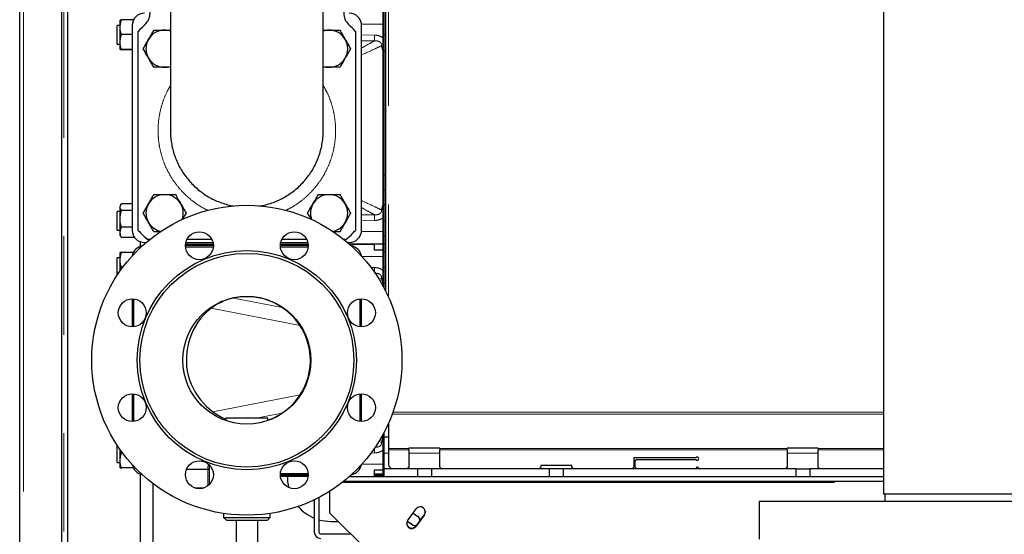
# Model space of a CAD drawing. Header units: millimetres. Extents: x 29 to 247, y 73 to 156.
# Tile 32 of 74: x 101 to 114, y 84 to 91. Entities that reach past the tile are written whole.
import ezdxf

# ---------------------------------------------------------------- set-up
doc = ezdxf.new("R2010")
doc.units = ezdxf.units.MM
doc.linetypes.add('PHANTOM', pattern=[12.7, 6.35, -1.27, 1.27, -1.27, 1.27, -1.27])

msp = doc.modelspace()

# ---------------------------------------------------------------- linework, layer by layer
at = {"color": 7, "linetype": 'Continuous', "lineweight": 25}
for p, q in [((101.372, 76.638), (101.372, 103.838)), ((101.912, 103.334), (101.912, 76.638)), ((101.992, 77.006), (101.992, 103.254)), ((106.092, 96.12), (106.092, 87.36)), ((112.512, 93.445), (112.512, 84.745)), ((103.317, 92.465), (103.317, 89.431)), ((105.287, 89.431), (105.287, 92.465)), ((106.062, 87.968), (106.062, 90.968)), ((106.072, 87.968), (106.072, 90.968)), ((102.667, 90.858), (102.667, 90.858)), ((102.667, 90.766), (102.667, 90.858)), ((102.839, 90.86), (102.684, 90.86)), ((102.667, 90.788), (102.629, 90.788)), ((102.629, 90.732), (102.629, 90.788)), ((102.629, 90.548), (102.629, 90.732)), ((102.667, 90.576), (102.667, 90.766)), ((102.822, 90.788), (102.822, 88.148)), ((102.902, 88.144), (102.902, 90.713)), ((105.702, 90.713), (105.702, 88.144)), ((105.782, 88.148), (105.782, 90.788)), ((102.667, 90.478), (102.667, 90.576)), ((102.822, 90.672), (102.684, 90.672)), ((102.629, 90.548), (102.667, 90.548)), ((102.667, 90.478), (102.667, 90.478)), ((102.822, 90.48), (102.684, 90.48)), ((102.822, 90.476), (102.684, 90.476)), ((106.092, 90.458), (106.072, 90.458)), ((106.092, 88.858), (106.072, 88.858)), ((102.676, 88.473), (102.667, 88.458)), ((102.667, 88.444), (102.667, 88.458)), ((102.667, 88.295), (102.667, 88.444)), ((102.822, 88.485), (102.684, 88.485)), ((102.822, 88.403), (102.684, 88.403)), ((106.092, 88.474), (106.072, 88.474)), ((102.667, 88.388), (102.629, 88.388)), ((102.629, 88.343), (102.629, 88.388)), ((102.629, 88.148), (102.629, 88.343)), ((102.667, 88.119), (102.667, 88.295)), ((102.629, 88.148), (102.667, 88.148)), ((102.822, 88.186), (102.684, 88.186)), ((102.667, 88.078), (102.667, 88.119)), ((102.667, 88.078), (102.676, 88.063)), ((102.676, 88.063), (102.684, 88.051)), ((102.85, 88.051), (102.684, 88.051)), ((102.853, 88.059), (102.85, 88.051)), ((102.85, 88.051), (102.854, 88.057)), ((103.05, 88.028), (103.017, 88.028)), ((103.85, 88.028), (103.529, 88.028)), ((105.075, 88.028), (104.754, 88.028)), ((105.586, 88.028), (105.554, 88.028)), ((106.092, 88.068), (106.072, 88.068)), ((106.072, 87.968), (106.072, 88.068)), ((102.932, 87.94), (102.932, 87.996)), ((102.982, 87.988), (103.002, 87.988)), ((103.87, 87.948), (103.51, 87.948)), ((103.511, 87.968), (103.868, 87.968)), ((103.869, 87.928), (103.511, 87.928)), ((103.515, 87.988), (103.865, 87.988)), ((105.094, 87.948), (104.734, 87.948)), ((105.093, 87.928), (104.735, 87.928)), ((104.736, 87.968), (105.093, 87.968)), ((104.739, 87.988), (105.089, 87.988)), ((105.602, 87.988), (105.622, 87.988)), ((105.625, 87.968), (105.942, 87.968)), ((106.062, 87.968), (105.625, 87.968)), ((105.942, 87.968), (105.942, 87.888)), ((106.062, 87.888), (105.942, 87.888)), ((106.062, 87.968), (106.072, 87.968)), ((106.062, 87.418), (106.062, 87.968)), ((106.092, 87.968), (106.072, 87.968)), ((106.072, 87.868), (106.072, 87.968)), ((106.072, 87.399), (106.072, 87.968)), ((102.667, 87.788), (102.629, 87.788)), ((102.629, 87.565), (102.629, 87.788)), ((102.667, 87.763), (102.667, 87.858)), ((102.667, 87.62), (102.667, 87.763)), ((102.838, 87.858), (102.684, 87.858)), ((106.092, 87.868), (106.072, 87.868)), ((102.702, 87.668), (102.684, 87.668)), ((106.092, 87.458), (106.072, 87.458)), ((102.822, 87.26), (102.822, 86.9)), ((102.842, 87.26), (102.842, 86.901)), ((105.762, 86.901), (105.762, 87.26)), ((105.782, 86.9), (105.782, 87.26)), ((102.822, 86.036), (102.822, 85.676)), ((102.842, 86.035), (102.842, 85.677)), ((105.762, 85.677), (105.762, 86.035)), ((105.782, 85.676), (105.782, 86.036)), ((104.032, 85.72), (104.032, 85.689)), ((104.572, 85.72), (104.032, 85.72)), ((104.572, 85.689), (104.572, 85.72)), ((106.108, 85.596), (106.108, 85.609)), ((106.128, 85.652), (106.128, 85.327)), ((106.062, 84.968), (106.062, 85.518)), ((106.072, 84.968), (106.072, 85.537)), ((106.128, 85.474), (106.072, 85.474)), ((106.102, 85.596), (106.108, 85.596)), ((102.629, 85.148), (102.629, 85.371)), ((102.667, 85.173), (102.667, 85.316)), ((102.684, 85.268), (102.673, 85.308)), ((102.702, 85.268), (102.684, 85.268)), ((106.128, 85.327), (106.128, 85.313)), ((106.128, 85.313), (106.128, 85.108)), ((106.792, 85.333), (106.392, 85.333)), ((106.392, 85.327), (106.392, 85.333)), ((106.392, 85.313), (106.392, 85.327)), ((106.392, 85.313), (106.392, 85.088)), ((106.792, 85.333), (106.792, 85.327)), ((106.792, 85.327), (106.792, 85.313)), ((106.792, 85.088), (106.792, 85.313)), ((111.672, 85.333), (111.272, 85.333)), ((111.272, 85.327), (111.272, 85.333)), ((111.272, 85.313), (111.272, 85.327)), ((111.272, 85.313), (111.272, 85.088)), ((111.672, 85.333), (111.672, 85.327)), ((111.672, 85.327), (111.672, 85.313)), ((111.672, 85.088), (111.672, 85.313)), ((102.629, 85.148), (102.667, 85.148)), ((102.667, 85.078), (102.667, 85.173)), ((103.802, 85.06), (103.802, 85.1)), ((106.128, 85.108), (106.168, 85.068)), ((108.492, 85.108), (108.092, 85.108)), ((108.092, 85.108), (108.092, 85.088)), ((108.492, 85.088), (108.492, 85.108)), ((110.095, 85.208), (109.292, 85.208)), ((109.292, 85.208), (109.292, 85.088)), ((109.332, 85.188), (109.312, 85.168)), ((109.312, 85.088), (109.312, 85.168)), ((109.332, 85.188), (110.095, 85.188)), ((102.838, 85.078), (102.684, 85.078)), ((102.932, 77.028), (102.932, 84.996)), ((103.524, 85.06), (103.802, 85.06)), ((103.802, 84.849), (103.802, 85.06)), ((104.734, 84.988), (105.094, 84.988)), ((104.735, 85.008), (105.093, 85.008)), ((105.093, 84.968), (104.736, 84.968)), ((105.625, 84.968), (112.512, 84.968)), ((106.062, 85.048), (105.942, 85.048)), ((105.942, 85.048), (105.942, 84.968)), ((106.062, 84.998), (105.942, 84.998)), ((105.942, 84.998), (106.062, 84.998)), ((106.062, 84.982), (105.942, 84.977)), ((106.072, 84.968), (106.072, 85.068)), ((106.502, 85.068), (106.072, 85.068)), ((106.372, 85.068), (106.392, 85.088)), ((106.502, 85.068), (106.502, 84.968)), ((106.682, 85.068), (106.502, 85.068)), ((106.682, 85.068), (106.682, 84.968)), ((108.202, 85.068), (106.682, 85.068)), ((106.792, 85.088), (106.812, 85.068)), ((108.072, 85.068), (108.092, 85.088)), ((108.202, 85.068), (108.202, 84.968)), ((108.382, 85.068), (108.202, 85.068)), ((108.382, 85.068), (108.382, 84.968)), ((111.382, 85.068), (108.382, 85.068)), ((108.492, 85.088), (108.512, 85.068)), ((109.272, 85.068), (109.292, 85.088)), ((109.312, 85.088), (109.332, 85.068)), ((111.252, 85.068), (111.272, 85.088)), ((111.382, 85.068), (111.382, 84.968)), ((111.382, 85.068), (111.562, 85.068)), ((111.562, 85.068), (111.562, 84.968)), ((112.512, 85.068), (111.562, 85.068)), ((111.672, 85.088), (111.692, 85.068)), ((103.089, 84.878), (103.089, 77.028)), ((103.092, 77.028), (103.092, 84.876)), ((105.554, 84.908), (112.512, 84.908)), ((103.63, 84.82), (103.749, 84.82)), ((105.372, 84.494), (105.372, 84.778)), ((112.512, 84.745), (115.072, 84.745)), ((112.532, 84.745), (112.532, 84.645)), ((105.172, 84.667), (105.172, 84.248)), ((105.232, 84.698), (105.232, 84.248)), ((110.912, 84.645), (110.912, 84.158)), ((119.232, 84.645), (110.912, 84.645)), ((104.002, 84.491), (104.002, 84.44)), ((104.602, 84.44), (104.602, 84.491)), ((105.872, 83.998), (105.372, 84.494)), ((106.376, 84.396), (106.487, 84.549)), ((106.446, 84.493), (106.507, 84.453)), ((106.592, 84.481), (106.481, 84.328)), ((106.592, 84.473), (106.481, 84.321)), ((104.002, 84.44), (104.042, 84.4)), ((104.002, 84.44), (104.302, 84.44)), ((104.302, 84.4), (104.042, 84.4)), ((104.162, 84.4), (104.162, 83.96)), ((104.302, 84.44), (104.602, 84.44)), ((104.562, 84.4), (104.302, 84.4)), ((104.442, 83.96), (104.442, 84.4)), ((104.562, 84.4), (104.602, 84.44)), ((105.386, 84.388), (105.479, 84.388)), ((106.435, 84.345), (106.37, 84.388)), ((106.433, 84.346), (106.37, 84.388)), ((105.252, 84.228), (105.64, 84.228))]:
    msp.add_line(p, q, dxfattribs=at)
at = {"color": 8, "linetype": 'PHANTOM', "lineweight": 18}
for p, q in [((101.422, 103.824), (101.422, 76.638)), ((101.942, 76.638), (101.942, 103.254)), ((106.128, 96.1), (106.128, 87.284)), ((106.062, 90.808), (105.781, 90.808)), ((105.782, 90.668), (105.95, 90.665)), ((105.948, 90.59), (105.782, 90.592)), ((106.092, 90.668), (106.072, 90.668)), ((106.092, 88.668), (106.072, 88.668)), ((105.782, 88.344), (105.948, 88.347)), ((105.95, 88.271), (105.782, 88.268)), ((106.092, 88.268), (106.072, 88.268)), ((105.781, 88.128), (106.062, 88.128)), ((106.062, 87.808), (105.787, 87.808)), ((105.899, 87.666), (105.95, 87.665)), ((106.092, 87.668), (106.072, 87.668)), ((106.038, 87.528), (106.005, 87.512)), ((104.135, 87.271), (104.758, 87.15)), ((104.99, 86.915), (103.841, 87.139)), ((103.864, 85.802), (104.99, 86.021)), ((104.758, 85.787), (104.417, 85.72)), ((112.512, 85.771), (106.177, 85.771)), ((112.512, 85.796), (106.186, 85.796)), ((106.004, 85.424), (106.038, 85.408)), ((105.95, 85.271), (105.9, 85.27)), ((106.128, 85.268), (106.072, 85.268)), ((106.128, 85.327), (106.392, 85.327)), ((106.392, 85.313), (106.128, 85.313)), ((106.792, 85.268), (106.392, 85.268)), ((106.792, 85.327), (111.272, 85.327)), ((111.272, 85.313), (106.792, 85.313)), ((111.672, 85.268), (111.272, 85.268)), ((111.672, 85.327), (112.512, 85.327)), ((112.512, 85.313), (111.672, 85.313)), ((103.822, 85.112), (103.822, 85.06)), ((105.787, 85.128), (106.062, 85.128)), ((103.822, 85.06), (103.822, 84.868)), ((105.532, 84.891), (112.512, 84.891)), ((106.592, 84.473), (106.592, 84.481)), ((106.435, 84.345), (106.433, 84.346)), ((106.481, 84.321), (106.481, 84.328))]:
    msp.add_line(p, q, dxfattribs=at)
at = {"color": 8, "linetype": 'PHANTOM', "lineweight": 18, "flags": 128}
for points in [[(105.948, 90.59), (105.948, 90.595), (105.948, 90.601), (105.949, 90.61), (105.949, 90.619), (105.949, 90.63), (105.949, 90.641), (105.949, 90.653), (105.95, 90.665)], [(105.948, 88.347), (105.948, 88.342), (105.948, 88.335), (105.949, 88.327), (105.949, 88.317), (105.949, 88.307), (105.949, 88.295), (105.949, 88.284), (105.95, 88.271)], [(105.948, 87.604), (105.949, 87.61), (105.949, 87.619), (105.949, 87.63), (105.949, 87.641), (105.949, 87.653), (105.95, 87.665)], [(105.948, 85.333), (105.949, 85.327), (105.949, 85.317), (105.949, 85.307), (105.949, 85.295), (105.949, 85.284), (105.95, 85.271)]]:
    msp.add_lwpolyline(points, dxfattribs=at)
at = {"color": 7, "linetype": 'Continuous', "lineweight": 25, "flags": 128}
for points in [[(105.942, 85.028), (105.946, 85.013), (105.951, 84.998)], [(106.605, 84.515), (106.602, 84.501), (106.592, 84.481)]]:
    msp.add_lwpolyline(points, dxfattribs=at)
at = {"color": 7, "linetype": 'Continuous', "lineweight": 25}
for centre, radius in [((104.302, 86.468), 2), ((103.69, 87.946), 0.18), ((104.914, 87.946), 0.18), ((104.302, 86.468), 1.415), ((104.302, 86.468), 1.38), ((102.824, 87.08), 0.18), ((104.302, 86.468), 0.825), ((105.78, 87.08), 0.18), ((102.824, 85.856), 0.18), ((105.78, 85.856), 0.18), ((103.69, 84.99), 0.18), ((104.914, 84.99), 0.18)]:
    msp.add_circle(centre, radius, dxfattribs=at)
for centre, radius, start, end in [((102.853, 90.948), 0.2, 313.6301, 46.3699), ((105.751, 90.948), 0.2, 133.6301, 226.3699), ((102.982, 90.788), 0.16, 90, 180), ((105.622, 90.788), 0.16, 0, 90), ((104.302, 89.428), 1.9, 133.6301, 137.4631), ((103.241, 90.489), 0.24, 90, 150), ((103.241, 90.489), 0.24, 71.6241, 90), ((105.363, 90.489), 0.24, 90, 108.3759), ((105.363, 90.489), 0.24, 30, 90), ((104.302, 89.428), 1.9, 42.5369, 46.3699), ((103.241, 90.489), 0.24, 150, 210), ((105.363, 90.489), 0.24, 330, 30), ((103.241, 90.489), 0.24, 210, 270), ((105.363, 90.489), 0.24, 270, 330), ((103.241, 90.489), 0.24, 270, 288.3759), ((105.363, 90.489), 0.24, 251.6241, 270), ((103.241, 88.367), 0.24, 90, 150), ((103.241, 88.367), 0.24, 30, 90), ((105.363, 88.367), 0.24, 90, 150), ((105.363, 88.367), 0.24, 30, 90), ((103.241, 88.367), 0.24, 150, 210), ((103.241, 88.367), 0.24, 340.0114, 30), ((105.363, 88.367), 0.24, 150, 199.9886), ((105.363, 88.367), 0.24, 330, 30), ((102.982, 88.148), 0.16, 180, 270), ((104.302, 89.428), 1.9, 222.5369, 227.4631), ((103.241, 88.367), 0.24, 210, 258.3498), ((105.363, 88.367), 0.24, 281.6502, 330), ((104.302, 89.428), 1.9, 312.5369, 317.4631), ((105.622, 88.148), 0.16, 270, 0), ((102.982, 87.788), 0.16, 100.0449, 169.9551), ((105.622, 87.788), 0.16, 10.0449, 79.9551), ((104.302, 86.468), 0.82, 90, 117.7607), ((104.302, 86.468), 0.82, 289.2244, 90), ((104.361, 86.479), 0.84, 116.7225, 246.9387), ((110.112, 85.198), 0.02, 210, 150), ((102.982, 85.148), 0.16, 190.0449, 259.9551), ((103.822, 85.1), 0.02, 109.821, 180), ((105.622, 85.148), 0.16, 280.0449, 349.9551), ((105.386, 84.948), 0.56, 177.9533, 192.5727), ((110.112, 85.068), 0.02, 0, 180), ((105.386, 84.948), 0.56, 221.0096, 247.5335), ((106.54, 84.511), 0.0648, 324.3232, 144.1457), ((105.386, 84.948), 0.56, 254.038, 270), ((106.428, 84.359), 0.0648, 144.3202, 324.1475), ((106.428, 84.367), 0.0651, 183.9055, 323.8403), ((106.469, 84.4), 0.0648, 236.2191, 286.7318), ((106.471, 84.398), 0.0648, 236.2209, 283.6727), ((106.471, 84.399), 0.0648, 3.849, 56.1646), ((106.469, 84.4), 0.0648, 0.7829, 53.9389), ((105.252, 84.248), 0.08, 180, 270), ((105.252, 84.248), 0.02, 180, 270)]:
    msp.add_arc(centre, radius, start, end, dxfattribs=at)
for points, knots in [([(102.667, 90.766), (102.667, 90.768), (102.667, 90.785), (102.671, 90.817), (102.68, 90.845), (102.684, 90.86)], [0, 0, 0, 0, 0.070082, 0.5308, 1, 1, 1, 1]), ([(102.684, 90.86), (102.682, 90.86), (102.672, 90.859), (102.669, 90.859), (102.667, 90.858)], [0, 0, 0, 0, 0.224388, 1, 1, 1, 1]), ([(102.684, 90.672), (102.679, 90.687), (102.67, 90.718), (102.668, 90.75), (102.667, 90.766)], [0, 0, 0, 0, 0.495469, 1, 1, 1, 1]), ([(103.033, 90.609), (103.039, 90.618), (103.053, 90.642), (103.076, 90.683), (103.094, 90.713), (103.103, 90.729)], [0, 0, 0, 0, 0.2191319, 0.6072672, 1, 1, 1, 1]), ([(103.103, 90.729), (103.125, 90.729), (103.171, 90.729), (103.218, 90.729), (103.241, 90.729)], [0, 0, 0, 0, 0.495455, 1, 1, 1, 1]), ([(103.241, 90.729), (103.245, 90.729), (103.269, 90.729), (103.295, 90.729), (103.316, 90.729), (103.317, 90.729)], [0, 0, 0, 0, 0.129662, 0.981774, 1, 1, 1, 1]), ([(105.287, 90.729), (105.289, 90.729), (105.313, 90.729), (105.339, 90.729), (105.363, 90.729)], [0, 0, 0, 0, 0.0672355, 1, 1, 1, 1]), ([(105.363, 90.729), (105.366, 90.729), (105.391, 90.729), (105.438, 90.729), (105.48, 90.729), (105.501, 90.729)], [0, 0, 0, 0, 0.0701, 0.530793, 1, 1, 1, 1]), ([(105.501, 90.729), (105.512, 90.709), (105.535, 90.67), (105.559, 90.629), (105.57, 90.609)], [0, 0, 0, 0, 0.495473, 1, 1, 1, 1]), ([(102.667, 90.576), (102.667, 90.578), (102.667, 90.595), (102.671, 90.628), (102.68, 90.657), (102.684, 90.672)], [0, 0, 0, 0, 0.0700915, 0.530795, 1, 1, 1, 1]), ([(102.684, 90.48), (102.679, 90.496), (102.67, 90.527), (102.668, 90.559), (102.667, 90.576)], [0, 0, 0, 0, 0.49546, 1, 1, 1, 1]), ([(102.964, 90.489), (102.969, 90.496), (102.982, 90.52), (103.005, 90.56), (103.024, 90.592), (103.033, 90.609)], [0, 0, 0, 0, 0.194811, 0.594671, 1, 1, 1, 1]), ([(105.57, 90.609), (105.572, 90.606), (105.585, 90.584), (105.608, 90.544), (105.629, 90.507), (105.64, 90.489)], [0, 0, 0, 0, 0.070106, 0.530782, 1, 1, 1, 1]), ([(102.667, 90.478), (102.669, 90.479), (102.672, 90.479), (102.682, 90.48), (102.684, 90.48)], [0, 0, 0, 0, 0.775612, 1, 1, 1, 1]), ([(102.684, 90.476), (102.677, 90.477), (102.668, 90.477), (102.667, 90.478), (102.667, 90.478)], [0, 0, 0, 0, 0.757621, 1, 1, 1, 1]), ([(103.033, 90.369), (103.032, 90.372), (103.019, 90.393), (102.996, 90.434), (102.975, 90.47), (102.964, 90.489)], [0, 0, 0, 0, 0.070102, 0.530778, 1, 1, 1, 1]), ([(105.64, 90.489), (105.631, 90.474), (105.613, 90.443), (105.59, 90.403), (105.576, 90.378), (105.57, 90.369)], [0, 0, 0, 0, 0.388506, 0.780849, 1, 1, 1, 1]), ([(106.062, 90.417), (106.061, 90.437), (106.059, 90.466), (106.051, 90.498), (106.044, 90.516), (106.04, 90.524), (106.038, 90.528), (106.038, 90.528)], [0, 0, 0, 0, 0.476276, 0.731639, 0.863929, 0.997742, 1, 1, 1, 1]), ([(103.103, 90.249), (103.091, 90.268), (103.069, 90.308), (103.045, 90.348), (103.033, 90.369)], [0, 0, 0, 0, 0.4954655, 1, 1, 1, 1]), ([(105.57, 90.369), (105.561, 90.353), (105.542, 90.32), (105.519, 90.28), (105.506, 90.256), (105.501, 90.249)], [0, 0, 0, 0, 0.399476, 0.805197, 1, 1, 1, 1]), ([(103.241, 90.249), (103.238, 90.249), (103.213, 90.249), (103.166, 90.249), (103.124, 90.249), (103.103, 90.249)], [0, 0, 0, 0, 0.0701, 0.530793, 1, 1, 1, 1]), ([(103.317, 90.249), (103.315, 90.249), (103.291, 90.249), (103.265, 90.249), (103.241, 90.249)], [0, 0, 0, 0, 0.06722, 1, 1, 1, 1]), ([(105.363, 90.249), (105.359, 90.249), (105.334, 90.249), (105.309, 90.249), (105.287, 90.249), (105.287, 90.249)], [0, 0, 0, 0, 0.1296467, 0.9817737, 1, 1, 1, 1]), ([(105.501, 90.249), (105.479, 90.249), (105.433, 90.249), (105.386, 90.249), (105.363, 90.249)], [0, 0, 0, 0, 0.495455, 1, 1, 1, 1]), ([(103.32, 89.435), (103.319, 89.417), (103.316, 89.371), (103.325, 89.297), (103.344, 89.187), (103.378, 89.081), (103.424, 88.98), (103.479, 88.884), (103.546, 88.795), (103.623, 88.715), (103.706, 88.642), (103.798, 88.58), (103.897, 88.53), (104, 88.49), (104.08, 88.467), (104.135, 88.459), (104.135, 88.459)], [0, 0, 0, 0, 0.038906, 0.099964, 0.161021, 0.279412, 0.340375, 0.401337, 0.519627, 0.580539, 0.641452, 0.759702, 0.820599, 0.881494, 0.999742, 1, 1, 1, 1]), ([(104.462, 88.459), (104.477, 88.462), (104.546, 88.472), (104.64, 88.502), (104.741, 88.547), (104.838, 88.601), (104.928, 88.666), (105.009, 88.743), (105.083, 88.825), (105.146, 88.917), (105.197, 89.016), (105.239, 89.119), (105.269, 89.227), (105.283, 89.338), (105.289, 89.399), (105.286, 89.431), (105.286, 89.435)], [0, 0, 0, 0, 0.033181, 0.150835, 0.211426, 0.272015, 0.389797, 0.450454, 0.511113, 0.629131, 0.689916, 0.750699, 0.869153, 0.930165, 0.991177, 1, 1, 1, 1]), ([(103.033, 88.487), (103.039, 88.496), (103.053, 88.521), (103.076, 88.561), (103.094, 88.592), (103.103, 88.607)], [0, 0, 0, 0, 0.219147, 0.607267, 1, 1, 1, 1]), ([(103.103, 88.607), (103.125, 88.607), (103.171, 88.607), (103.218, 88.607), (103.241, 88.607)], [0, 0, 0, 0, 0.495455, 1, 1, 1, 1]), ([(103.241, 88.607), (103.245, 88.607), (103.269, 88.607), (103.316, 88.607), (103.359, 88.607), (103.38, 88.607)], [0, 0, 0, 0, 0.0701, 0.530785, 1, 1, 1, 1]), ([(103.38, 88.607), (103.391, 88.588), (103.414, 88.549), (103.437, 88.508), (103.449, 88.487)], [0, 0, 0, 0, 0.495454, 1, 1, 1, 1]), ([(105.155, 88.487), (105.16, 88.496), (105.174, 88.521), (105.197, 88.561), (105.215, 88.592), (105.224, 88.607)], [0, 0, 0, 0, 0.2191507, 0.6072715, 1, 1, 1, 1]), ([(105.224, 88.607), (105.247, 88.607), (105.292, 88.607), (105.339, 88.607), (105.363, 88.607)], [0, 0, 0, 0, 0.495464, 1, 1, 1, 1]), ([(105.363, 88.607), (105.366, 88.607), (105.391, 88.607), (105.438, 88.607), (105.48, 88.607), (105.501, 88.607)], [0, 0, 0, 0, 0.0701, 0.530793, 1, 1, 1, 1]), ([(105.501, 88.607), (105.512, 88.588), (105.535, 88.549), (105.559, 88.508), (105.57, 88.487)], [0, 0, 0, 0, 0.495458, 1, 1, 1, 1]), ([(102.667, 88.444), (102.667, 88.445), (102.667, 88.453), (102.671, 88.467), (102.68, 88.479), (102.684, 88.485)], [0, 0, 0, 0, 0.070086, 0.530782, 1, 1, 1, 1]), ([(102.684, 88.403), (102.679, 88.41), (102.67, 88.423), (102.668, 88.437), (102.667, 88.444)], [0, 0, 0, 0, 0.495461, 1, 1, 1, 1]), ([(102.667, 88.295), (102.667, 88.297), (102.667, 88.317), (102.671, 88.354), (102.68, 88.387), (102.684, 88.403)], [0, 0, 0, 0, 0.0701, 0.530782, 1, 1, 1, 1]), ([(102.964, 88.367), (102.969, 88.375), (102.982, 88.398), (103.005, 88.438), (103.024, 88.471), (103.033, 88.487)], [0, 0, 0, 0, 0.1948, 0.594665, 1, 1, 1, 1]), ([(103.449, 88.487), (103.451, 88.485), (103.463, 88.463), (103.487, 88.422), (103.508, 88.386), (103.518, 88.367)], [0, 0, 0, 0, 0.070088, 0.530785, 1, 1, 1, 1]), ([(105.085, 88.367), (105.09, 88.375), (105.103, 88.398), (105.126, 88.438), (105.145, 88.471), (105.155, 88.487)], [0, 0, 0, 0, 0.194804, 0.594669, 1, 1, 1, 1]), ([(105.57, 88.487), (105.572, 88.485), (105.585, 88.463), (105.608, 88.422), (105.629, 88.386), (105.64, 88.367)], [0, 0, 0, 0, 0.0700927, 0.5307897, 1, 1, 1, 1]), ([(106.038, 88.408), (106.038, 88.408), (106.04, 88.412), (106.044, 88.421), (106.051, 88.438), (106.059, 88.47), (106.061, 88.5), (106.062, 88.519)], [0, 0, 0, 0, 0.0022578, 0.1360574, 0.2683501, 0.5237169, 1, 1, 1, 1]), ([(102.684, 88.186), (102.679, 88.204), (102.67, 88.239), (102.668, 88.276), (102.667, 88.295)], [0, 0, 0, 0, 0.495465, 1, 1, 1, 1]), ([(103.033, 88.247), (103.032, 88.25), (103.019, 88.272), (102.996, 88.312), (102.975, 88.349), (102.964, 88.367)], [0, 0, 0, 0, 0.0701021, 0.5307924, 1, 1, 1, 1]), ([(103.518, 88.367), (103.51, 88.352), (103.494, 88.326), (103.478, 88.298), (103.472, 88.287)], [0, 0, 0, 0, 0.573772, 1, 1, 1, 1]), ([(105.133, 88.285), (105.128, 88.294), (105.112, 88.322), (105.096, 88.349), (105.085, 88.367)], [0, 0, 0, 0, 0.3200455, 1, 1, 1, 1]), ([(105.64, 88.367), (105.631, 88.352), (105.613, 88.322), (105.59, 88.281), (105.576, 88.256), (105.57, 88.247)], [0, 0, 0, 0, 0.388491, 0.780849, 1, 1, 1, 1]), ([(102.667, 88.119), (102.667, 88.124), (102.668, 88.147), (102.677, 88.169), (102.684, 88.186)], [0, 0, 0, 0, 0.242385, 1, 1, 1, 1]), ([(103.103, 88.127), (103.091, 88.147), (103.069, 88.186), (103.045, 88.227), (103.033, 88.247)], [0, 0, 0, 0, 0.495458, 1, 1, 1, 1]), ([(105.57, 88.247), (105.561, 88.231), (105.542, 88.199), (105.519, 88.159), (105.506, 88.135), (105.501, 88.127)], [0, 0, 0, 0, 0.39947, 0.805185, 1, 1, 1, 1]), ([(102.684, 88.051), (102.682, 88.056), (102.672, 88.078), (102.669, 88.101), (102.667, 88.119)], [0, 0, 0, 0, 0.2243992, 1, 1, 1, 1]), ([(103.192, 88.127), (103.183, 88.127), (103.153, 88.127), (103.124, 88.127), (103.103, 88.127)], [0, 0, 0, 0, 0.27291, 1, 1, 1, 1]), ([(105.501, 88.127), (105.479, 88.127), (105.449, 88.127), (105.419, 88.127), (105.412, 88.127)], [0, 0, 0, 0, 0.766963, 1, 1, 1, 1]), ([(102.667, 87.763), (102.667, 87.765), (102.667, 87.782), (102.671, 87.815), (102.68, 87.844), (102.684, 87.858)], [0, 0, 0, 0, 0.070099, 0.530788, 1, 1, 1, 1]), ([(102.684, 87.858), (102.682, 87.858), (102.672, 87.858), (102.669, 87.858), (102.667, 87.858)], [0, 0, 0, 0, 0.224392, 1, 1, 1, 1]), ([(102.684, 87.668), (102.679, 87.684), (102.67, 87.715), (102.668, 87.747), (102.667, 87.763)], [0, 0, 0, 0, 0.49546, 1, 1, 1, 1]), ([(102.672, 87.621), (102.672, 87.622), (102.674, 87.638), (102.679, 87.654), (102.684, 87.668)], [0, 0, 0, 0, 0.070523, 1, 1, 1, 1]), ([(106.062, 87.417), (106.061, 87.437), (106.059, 87.466), (106.051, 87.498), (106.044, 87.516), (106.04, 87.524), (106.038, 87.528), (106.038, 87.528)], [0, 0, 0, 0, 0.476283, 0.73165, 0.863943, 0.997742, 1, 1, 1, 1]), ([(106.038, 85.408), (106.038, 85.408), (106.04, 85.412), (106.044, 85.421), (106.051, 85.438), (106.059, 85.47), (106.061, 85.5), (106.062, 85.519)], [0, 0, 0, 0, 0.002272, 0.13607, 0.268361, 0.523724, 1, 1, 1, 1]), ([(102.667, 85.173), (102.667, 85.175), (102.667, 85.192), (102.671, 85.225), (102.68, 85.254), (102.684, 85.268)], [0, 0, 0, 0, 0.070082, 0.530779, 1, 1, 1, 1]), ([(102.684, 85.078), (102.679, 85.094), (102.67, 85.125), (102.668, 85.157), (102.667, 85.173)], [0, 0, 0, 0, 0.495447, 1, 1, 1, 1]), ([(102.667, 85.078), (102.669, 85.078), (102.672, 85.078), (102.682, 85.078), (102.684, 85.078)], [0, 0, 0, 0, 0.775608, 1, 1, 1, 1]), ([(103.802, 85.06), (103.802, 85.06), (103.803, 85.06), (103.808, 85.06), (103.813, 85.06), (103.818, 85.06), (103.821, 85.06), (103.822, 85.06)], [0, 0, 0, 0, 0.282368, 0.577043, 0.760732, 0.913592, 1, 1, 1, 1])]:
    msp.add_open_spline(points, degree=3, knots=knots, dxfattribs=at)
at = {"color": 8, "linetype": 'PHANTOM', "lineweight": 18}
for points, knots in [([(105.782, 90.499), (105.819, 90.52), (105.874, 90.551), (105.93, 90.58), (105.948, 90.59)], [0, 0, 0, 0, 0.679263, 1, 1, 1, 1]), ([(106.038, 90.528), (106.038, 90.532), (106.039, 90.541), (106.037, 90.552), (106.031, 90.564), (106.023, 90.572), (106.008, 90.583), (105.983, 90.591), (105.961, 90.59), (105.948, 90.59)], [0, 0, 0, 0, 0.087354, 0.206216, 0.260027, 0.396773, 0.462856, 0.689411, 1, 1, 1, 1]), ([(105.95, 90.665), (105.97, 90.663), (106.008, 90.659), (106.044, 90.639), (106.059, 90.626), (106.062, 90.624)], [0, 0, 0, 0, 0.504873, 0.919176, 1, 1, 1, 1]), ([(106.038, 90.528), (106.011, 90.515), (105.926, 90.475), (105.84, 90.435), (105.782, 90.409)], [0, 0, 0, 0, 0.3217171, 1, 1, 1, 1]), ([(103.801, 88.401), (103.764, 88.42), (103.689, 88.459), (103.586, 88.534), (103.49, 88.62), (103.404, 88.716), (103.329, 88.822), (103.267, 88.935), (103.218, 89.054), (103.183, 89.178), (103.162, 89.305), (103.155, 89.434), (103.162, 89.563), (103.184, 89.691), (103.221, 89.815), (103.264, 89.924), (103.301, 89.988), (103.317, 90.014)], [0, 0, 0, 0, 0.065938, 0.13385, 0.201776, 0.269917, 0.337842, 0.405813, 0.473999, 0.54197, 0.610023, 0.678295, 0.74635, 0.814557, 0.882982, 0.951191, 1, 1, 1, 1]), ([(105.287, 90.014), (105.304, 89.985), (105.342, 89.918), (105.387, 89.806), (105.422, 89.68), (105.443, 89.552), (105.449, 89.421), (105.441, 89.292), (105.418, 89.164), (105.381, 89.04), (105.33, 88.921), (105.266, 88.808), (105.19, 88.704), (105.103, 88.608), (105.005, 88.524), (104.905, 88.453), (104.835, 88.418), (104.802, 88.401)], [0, 0, 0, 0, 0.053128, 0.122193, 0.190947, 0.259923, 0.328675, 0.397045, 0.465635, 0.534005, 0.602141, 0.670496, 0.738632, 0.80664, 0.874864, 0.94287, 1, 1, 1, 1]), ([(105.782, 88.528), (105.84, 88.501), (105.926, 88.462), (106.011, 88.421), (106.038, 88.408)], [0, 0, 0, 0, 0.678282, 1, 1, 1, 1]), ([(105.948, 88.347), (105.93, 88.356), (105.874, 88.386), (105.819, 88.416), (105.782, 88.437)], [0, 0, 0, 0, 0.320737, 1, 1, 1, 1]), ([(105.948, 88.347), (105.961, 88.346), (105.983, 88.345), (106.011, 88.354), (106.025, 88.366), (106.034, 88.377), (106.038, 88.387), (106.039, 88.399), (106.038, 88.405), (106.038, 88.408)], [0, 0, 0, 0, 0.31054, 0.537058, 0.663731, 0.740095, 0.860835, 0.912641, 1, 1, 1, 1]), ([(106.062, 88.313), (106.059, 88.31), (106.044, 88.297), (106.008, 88.277), (105.97, 88.273), (105.95, 88.271)], [0, 0, 0, 0, 0.080824, 0.495126, 1, 1, 1, 1]), ([(105.95, 87.665), (105.97, 87.663), (106.008, 87.659), (106.044, 87.639), (106.059, 87.626), (106.062, 87.624)], [0, 0, 0, 0, 0.5048743, 0.9191761, 1, 1, 1, 1]), ([(106.038, 87.528), (106.038, 87.532), (106.039, 87.541), (106.037, 87.552), (106.031, 87.564), (106.023, 87.572), (106.008, 87.583), (105.983, 87.591), (105.961, 87.59), (105.948, 87.59)], [0, 0, 0, 0, 0.087372, 0.206233, 0.260027, 0.396786, 0.462859, 0.689412, 1, 1, 1, 1]), ([(105.956, 85.347), (105.966, 85.346), (105.986, 85.346), (106.011, 85.354), (106.025, 85.366), (106.034, 85.377), (106.038, 85.387), (106.039, 85.399), (106.038, 85.405), (106.038, 85.408)], [0, 0, 0, 0, 0.264736, 0.506309, 0.641401, 0.722839, 0.851586, 0.906855, 1, 1, 1, 1]), ([(106.062, 85.313), (106.059, 85.311), (106.044, 85.297), (106.008, 85.277), (105.97, 85.273), (105.95, 85.271)], [0, 0, 0, 0, 0.0808234, 0.4951322, 1, 1, 1, 1])]:
    msp.add_open_spline(points, degree=3, knots=knots, dxfattribs=at)

doc.saveas('drawing.dxf')
